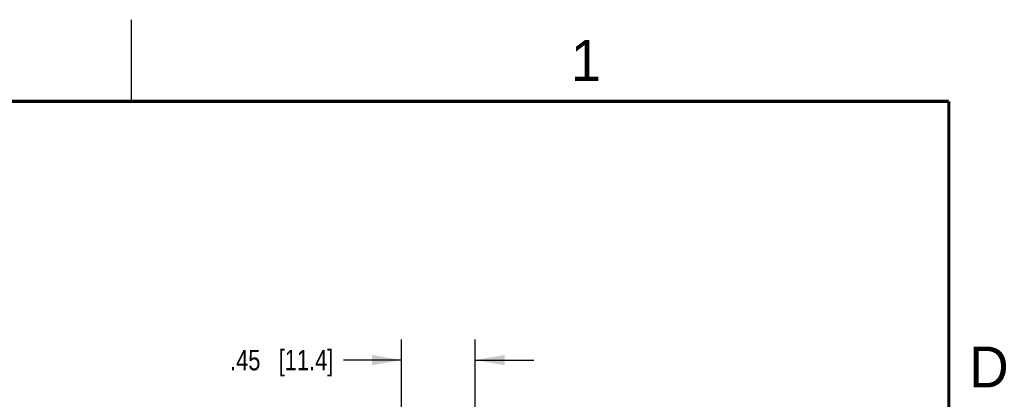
# Model space of a CAD drawing. Header units: inches. Extents: x 0 to 22, y 0 to 17.
# Tile 33 of 33: x 15.8 to 21.8, y 14.7 to 17. Entities that reach past the tile are written whole.
import ezdxf

# ---------------------------------------------------------------- set-up
doc = ezdxf.new("R2010")
doc.units = ezdxf.units.IN
doc.header["$LTSCALE"] = 1.21
doc.header["$MEASUREMENT"] = 0
doc.layers.get('0').update_dxf_attribs({"linetype": 'CONTINUOUS'})
doc.layers.add('DIMENSIONS', color=7, linetype='CONTINUOUS')
doc.styles.get("Standard").update_dxf_attribs({"font": 'txt', "width": 0.8})
doc.styles.add('TEXTSTYLE_2', font='txt')
doc.dimstyles.new('DIMSTYLE_1', dxfattribs={"dimtxt": 0.125, "dimasz": 0.18, "dimexe": 0.125, "dimexo": 0.0625, "dimgap": 0.0625, "dimtad": 0, "dimtih": 1, "dimtoh": 1, "dimzin": 4, "dimdsep": 46, "dimtxsty": 'STANDARD', "dimblk": '_FILLED', "dimblk1": '_FILLED', "dimblk2": '_FILLED', "dimcen": 0.09, "dimadec": 0, "dimazin": 0, "dimtp": 0.001, "dimtm": 0.001, "dimtfac": 1, "dimtofl": 0, "dimtmove": 0, "dimatfit": 3, "dimldrblk": '_FILLED', "dimfxl": 1, "dimtolj": 1, "dimtzin": 4, "dimarcsym": 0})

# ---------------------------------------------------------------- blocks, each defined once
blk = doc.blocks.new('_FILLED')
at = {"color": 0, "linetype": 'BYBLOCK'}
blk.add_solid([(0, 0), (-1, 0.174), (-1, -0.174)], dxfattribs=at)
blk = doc.blocks.new('*D7')
at = {"layer": 'DIMENSIONS', "color": 2, "linetype": 'CONTINUOUS'}
for p, q in [((18.1524, 14.0231), (18.1524, 15.0421)), ((18.6025, 14.2296), (18.6025, 15.0421)), ((18.1524, 14.9171), (17.7978, 14.9171)), ((18.6025, 14.9171), (18.9625, 14.9171))]:
    blk.add_line(p, q, dxfattribs=at)
at = {"layer": 'DIMENSIONS', "color": 2, "linetype": 'CONTINUOUS', "xscale": 0.18, "yscale": 0.18, "zscale": 0.18}
blk.add_blockref('_FILLED', (18.1524, 14.9171), dxfattribs=at)
at = {"layer": 'DIMENSIONS', "color": 2, "linetype": 'CONTINUOUS', "xscale": 0.18, "yscale": 0.18, "zscale": 0.18, "rotation": 180}
blk.add_blockref('_FILLED', (18.6025, 14.9171), dxfattribs=at)
at = {"layer": 'DIMENSIONS', "color": 2, "linetype": 'CONTINUOUS', "insert": (17.7353, 14.9796), "char_height": 0.125, "width": 1.025, "attachment_point": 3, "line_spacing_factor": 0.9}
blk.add_mtext('.45{\\Ftxt.shx;\\W1.000000;\\H0.125000; }[11.4]', dxfattribs=at)

msp = doc.modelspace()

# ---------------------------------------------------------------- linework, layer by layer
at = {"color": 2, "linetype": 'CONTINUOUS'}
msp.add_line((16.5, 16.5), (16.5, 17), dxfattribs=at)
at = {"color": 7, "linetype": 'CONTINUOUS', "const_width": 0.02}
for points in [[(21.5, 16.5), (0.5, 16.5)], [(21.5, 0.5), (21.5, 16.5)]]:
    msp.add_lwpolyline(points, dxfattribs=at)

# ---------------------------------------------------------------- texts
at = {"color": 2, "linetype": 'CONTINUOUS', "char_height": 0.25, "width": 0.25, "attachment_point": 1, "line_spacing_factor": 0.9, "style": 'TEXTSTYLE_2'}
for s, insert in [('1', (19.1875, 16.875)), ('D', (21.625, 15))]:
    msp.add_mtext(s, dxfattribs=dict(at, insert=insert))

# ---------------------------------------------------------------- dimensions: what is measured, and where the dimension line sits
at = {"layer": 'DIMENSIONS', "color": 2, "linetype": 'CONTINUOUS'}
dim = msp.add_linear_dim(base=(18.6025, 14.9171), p1=(18.1524, 13.9606), p2=(18.6025, 14.1671), dimstyle='DIMSTYLE_1', dxfattribs=at)
dim.commit()
dim.dimension.update_dxf_attribs({"geometry": '*D7', "text_midpoint": (17.2228, 14.9171), "dimtype": 160})

doc.saveas('drawing.dxf')
